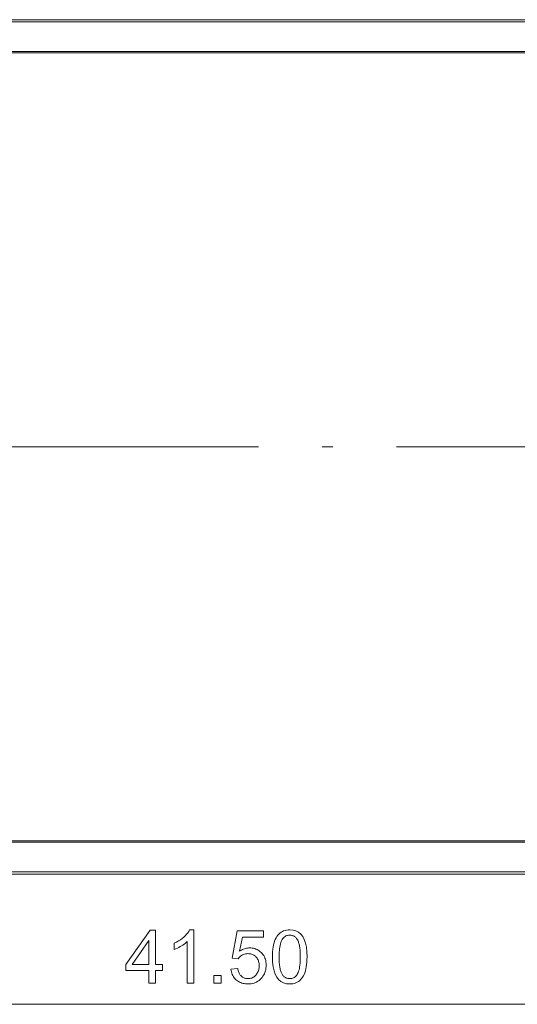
# Model space of a CAD drawing. Extents: x 0 to 841, y 0 to 594.
# Tile 5 of 69: x 263 to 287, y 271 to 317. Entities that reach past the tile are written whole.
import ezdxf

# ---------------------------------------------------------------- set-up
doc = ezdxf.new("R2010")
doc.units = 0
doc.linetypes.add('DASHDOT', pattern=[18.5, 12, -3, 0.5, -3])

msp = doc.modelspace()

# ---------------------------------------------------------------- linework, layer by layer
at = {"color": 7, "lineweight": 13}
for p, q in [((287.395, 316.934), (212.362, 316.934)), ((287.395, 316.834), (212.362, 316.834)), ((212.362, 315.435), (287.395, 315.435)), ((212.362, 315.365), (287.395, 315.365)), ((287.428, 278.24), (212.395, 278.24)), ((287.428, 278.17), (212.395, 278.17)), ((212.395, 276.77), (287.428, 276.77)), ((212.395, 276.671), (287.428, 276.671)), ((254.87, 270.531), (290.421, 270.531))]:
    msp.add_line(p, q, dxfattribs=at)
at = {"color": 7, "linetype": 'DASHDOT', "lineweight": 13}
msp.add_line((188.574, 296.802), (309.564, 296.802), dxfattribs=at)
at = {"color": 7, "lineweight": 13}
for points in [[(270.056, 272.128), (269.718, 272.128), (269.718, 271.531), (269.411, 271.531), (269.411, 272.128), (268.328, 272.128), (268.328, 272.411), (269.466, 274.031), (269.718, 274.031), (269.718, 272.411), (270.056, 272.411)], [(271.527, 271.531), (271.22, 271.531), (271.22, 273.487), (271.173, 273.444), (271.122, 273.402), (271.068, 273.362), (271.011, 273.323), (270.951, 273.286), (270.888, 273.249), (270.822, 273.214), (270.753, 273.18), (270.68, 273.148), (270.605, 273.117), (270.605, 273.414), (270.707, 273.466), (270.803, 273.52), (270.893, 273.577), (270.975, 273.636), (271.051, 273.698), (271.12, 273.762), (271.182, 273.829), (271.237, 273.898), (271.286, 273.969), (271.328, 274.043), (271.527, 274.043)], [(273.683, 273.034), (273.729, 273.063), (273.775, 273.09), (273.822, 273.114), (273.868, 273.134), (273.916, 273.151), (273.963, 273.165), (274.011, 273.176), (274.059, 273.184), (274.108, 273.189), (274.157, 273.19), (274.219, 273.188), (274.279, 273.182), (274.337, 273.171), (274.394, 273.155), (274.449, 273.135), (274.503, 273.111), (274.555, 273.082), (274.605, 273.049), (274.654, 273.012), (274.701, 272.97), (274.745, 272.924), (274.784, 272.875), (274.819, 272.824), (274.849, 272.769), (274.875, 272.712), (274.896, 272.651), (274.912, 272.588), (274.924, 272.522), (274.931, 272.453), (274.933, 272.38), (274.931, 272.307), (274.923, 272.236), (274.912, 272.167), (274.895, 272.101), (274.874, 272.037), (274.848, 271.975), (274.818, 271.915), (274.782, 271.857), (274.742, 271.802), (274.698, 271.749), (274.649, 271.699), (274.598, 271.655), (274.543, 271.616), (274.486, 271.582), (274.426, 271.554), (274.362, 271.53), (274.296, 271.512), (274.227, 271.499), (274.155, 271.491), (274.08, 271.489), (274.019, 271.49), (273.959, 271.496), (273.9, 271.504), (273.844, 271.517), (273.789, 271.533), (273.736, 271.552), (273.684, 271.575), (273.634, 271.602), (273.586, 271.632), (273.54, 271.665), (273.496, 271.702), (273.456, 271.742), (273.42, 271.786), (273.388, 271.833), (273.36, 271.884), (273.335, 271.938), (273.315, 271.995), (273.298, 272.056), (273.286, 272.12), (273.277, 272.188), (273.598, 272.212), (273.606, 272.165), (273.617, 272.122), (273.629, 272.08), (273.643, 272.041), (273.659, 272.005), (273.677, 271.97), (273.696, 271.939), (273.717, 271.909), (273.74, 271.882), (273.765, 271.858), (273.791, 271.836), (273.818, 271.816), (273.847, 271.798), (273.877, 271.783), (273.908, 271.77), (273.94, 271.76), (273.973, 271.751), (274.008, 271.746), (274.043, 271.742), (274.08, 271.741), (274.126, 271.743), (274.17, 271.748), (274.212, 271.757), (274.253, 271.769), (274.292, 271.785), (274.329, 271.804), (274.364, 271.827), (274.397, 271.854), (274.429, 271.884), (274.459, 271.917), (274.486, 271.954), (274.511, 271.991), (274.533, 272.031), (274.552, 272.072), (274.568, 272.114), (274.581, 272.158), (274.591, 272.204), (274.598, 272.252), (274.602, 272.301), (274.604, 272.351), (274.602, 272.403), (274.598, 272.452), (274.59, 272.499), (274.58, 272.544), (274.567, 272.586), (274.55, 272.627), (274.531, 272.665), (274.509, 272.701), (274.484, 272.734), (274.455, 272.766), (274.425, 272.795), (274.393, 272.82), (274.359, 272.843), (274.323, 272.863), (274.286, 272.88), (274.247, 272.893), (274.206, 272.904), (274.163, 272.911), (274.119, 272.916), (274.073, 272.918), (274.016, 272.915), (273.961, 272.908), (273.909, 272.896), (273.859, 272.879), (273.812, 272.857), (273.768, 272.831), (273.727, 272.8), (273.689, 272.764), (273.653, 272.723), (273.62, 272.677), (273.33, 272.711), (273.574, 273.997), (274.813, 273.997), (274.813, 273.7), (273.818, 273.7)], [(276.043, 274.043), (276.198, 274.03), (276.336, 273.992), (276.459, 273.928), (276.565, 273.838), (276.654, 273.723), (276.728, 273.583), (276.785, 273.416), (276.826, 273.225), (276.85, 273.007), (276.858, 272.764), (276.856, 272.638), (276.85, 272.519), (276.839, 272.406), (276.824, 272.3), (276.806, 272.201), (276.782, 272.108), (276.755, 272.022), (276.723, 271.942), (276.688, 271.869), (276.648, 271.803), (276.604, 271.743), (276.556, 271.69), (276.505, 271.643), (276.45, 271.602), (276.391, 271.567), (276.329, 271.539), (276.263, 271.517), (276.193, 271.501), (276.12, 271.492), (276.043, 271.489), (275.888, 271.501), (275.75, 271.54), (275.628, 271.603), (275.522, 271.693), (275.433, 271.807), (275.36, 271.948), (275.303, 272.114), (275.262, 272.305), (275.238, 272.522), (275.23, 272.764), (275.232, 272.89), (275.238, 273.009), (275.249, 273.122), (275.263, 273.228), (275.282, 273.328), (275.305, 273.421), (275.333, 273.507), (275.364, 273.587), (275.4, 273.66), (275.44, 273.727), (275.484, 273.787), (275.532, 273.841), (275.583, 273.888), (275.638, 273.929), (275.696, 273.964), (275.758, 273.992), (275.824, 274.015), (275.893, 274.03), (275.966, 274.04)], [(276.043, 271.741), (276.091, 271.743), (276.137, 271.75), (276.18, 271.762), (276.221, 271.779), (276.26, 271.801), (276.296, 271.827), (276.33, 271.858), (276.361, 271.894), (276.39, 271.935), (276.417, 271.98), (276.44, 272.031), (276.462, 272.089), (276.481, 272.152), (276.497, 272.221), (276.511, 272.296), (276.522, 272.378), (276.531, 272.465), (276.538, 272.559), (276.541, 272.658), (276.543, 272.764), (276.542, 272.838), (276.54, 272.909), (276.538, 272.977), (276.534, 273.041), (276.529, 273.102), (276.523, 273.16), (276.516, 273.215), (276.507, 273.267), (276.498, 273.315), (276.487, 273.36), (276.476, 273.402), (276.463, 273.443), (276.449, 273.481), (276.434, 273.516), (276.418, 273.55), (276.401, 273.581), (276.382, 273.61), (276.363, 273.637), (276.342, 273.662), (276.32, 273.684), (276.297, 273.704), (276.273, 273.723), (276.248, 273.738), (276.222, 273.752), (276.194, 273.764), (276.166, 273.774), (276.136, 273.781), (276.105, 273.786), (276.073, 273.79), (276.04, 273.791), (275.991, 273.788), (275.946, 273.781), (275.902, 273.769), (275.861, 273.752), (275.823, 273.73), (275.787, 273.703), (275.754, 273.671), (275.723, 273.635), (275.694, 273.593), (275.668, 273.547), (275.644, 273.495), (275.623, 273.438), (275.604, 273.374), (275.588, 273.305), (275.574, 273.229), (275.563, 273.148), (275.555, 273.061), (275.548, 272.968), (275.545, 272.869), (275.543, 272.764), (275.544, 272.691), (275.546, 272.621), (275.548, 272.554), (275.552, 272.49), (275.557, 272.429), (275.564, 272.372), (275.571, 272.317), (275.579, 272.266), (275.589, 272.218), (275.6, 272.172), (275.611, 272.13), (275.624, 272.09), (275.638, 272.051), (275.653, 272.016), (275.67, 271.982), (275.687, 271.951), (275.705, 271.922), (275.725, 271.895), (275.745, 271.87), (275.767, 271.848), (275.789, 271.827), (275.813, 271.809), (275.838, 271.793), (275.864, 271.779), (275.891, 271.768), (275.919, 271.758), (275.949, 271.75), (275.979, 271.745), (276.01, 271.742)], [(269.411, 272.411), (269.411, 273.54), (269.404, 273.54), (268.628, 272.411)], [(272.82, 271.531), (272.47, 271.531), (272.47, 271.881), (272.82, 271.881)]]:
    msp.add_lwpolyline(points, close=True, dxfattribs=at)

doc.saveas('drawing.dxf')
